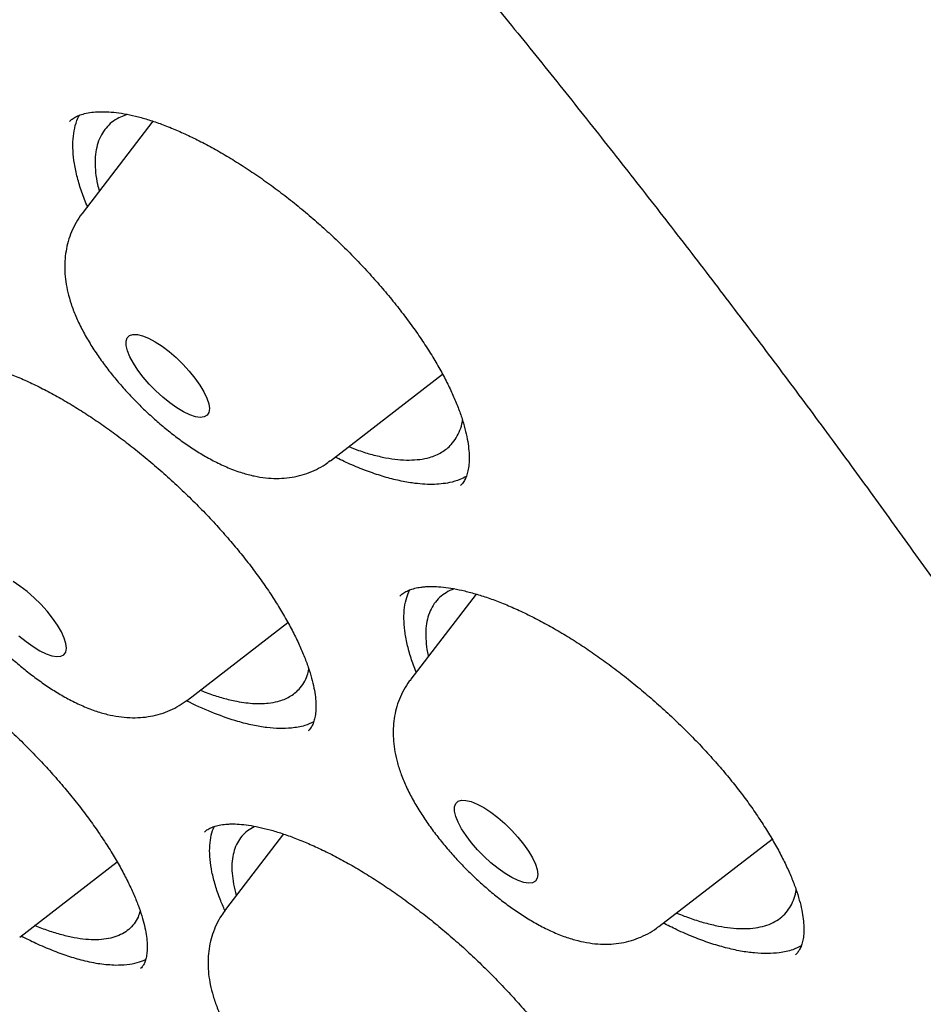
# Model space of a CAD drawing. Header units: millimetres. Extents: x 8 to 795, y 12 to 1770.
# Tile 31 of 127: x 616.61 to 623.1, y 666.05 to 673.13. Entities that reach past the tile are written whole.
import ezdxf

# ---------------------------------------------------------------- set-up
doc = ezdxf.new("R2010")
doc.units = ezdxf.units.MM

msp = doc.modelspace()

# ---------------------------------------------------------------- linework, layer by layer
at = {"color": 7, "linetype": 'Continuous', "lineweight": 30}
for p, q in [((617.3782, 672.4495), (617.3174, 672.4255)), ((617.5627, 672.4005), (617.0548, 671.7375)), ((618.8378, 669.9604), (619.6433, 670.5817)), ((619.7293, 669.0394), (619.6948, 669.0267)), ((619.884, 669.0022), (619.4144, 668.3893)), ((617.8108, 668.2402), (618.5322, 668.7966)), ((618.5004, 667.2773), (618.0844, 666.7343)), ((621.1973, 666.6122), (622.0112, 667.2399)), ((616.6057, 666.5366), (617.3055, 667.0762))]:
    msp.add_line(p, q, dxfattribs=at)
at = {"color": 7, "linetype": 'Continuous', "lineweight": 30, "flags": 128}
for points in [[(617.8646, 670.5539), (617.9, 670.5038), (617.9288, 670.4555), (617.95, 670.4106), (617.9632, 670.3703), (617.9679, 670.3357), (617.964, 670.3079), (617.9516, 670.2876), (617.931, 670.2755), (617.9029, 670.2718), (617.8681, 670.2768), (617.8275, 670.2901), (617.7823, 670.3116), (617.7339, 670.3405), (617.6836, 670.376), (617.6329, 670.417), (617.5832, 670.4625), (617.5359, 670.5111), (617.4925, 670.5614), (617.4541, 670.612), (617.4219, 670.6614), (617.3968, 670.7081), (617.3795, 670.7509), (617.3706, 670.7885), (617.3702, 670.8198), (617.3784, 670.8439), (617.3949, 670.8602), (617.4193, 670.8681), (617.4509, 670.8674), (617.4888, 670.8583), (617.5318, 670.8408), (617.5788, 670.8155), (617.6283, 670.7832), (617.679, 670.7448), (617.7294, 670.7014), (617.7781, 670.6541), (617.8236, 670.6045), (617.8646, 670.5539)], [(616.6, 668.702), (616.6507, 668.6603), (616.7011, 668.6241), (616.7499, 668.5944), (616.7955, 668.5721), (616.8366, 668.5577), (616.8722, 668.5518), (616.9011, 668.5545), (616.9226, 668.5656), (616.936, 668.585), (616.9409, 668.6119), (616.9372, 668.6458), (616.925, 668.6855), (616.9047, 668.7299), (616.8768, 668.7778), (616.8421, 668.8278), (616.8016, 668.8785), (616.7566, 668.9283), (616.7082, 668.9758), (616.658, 669.0198), (616.6072, 669.0589), (616.5575, 669.0919)], [(620.2605, 667.1542), (620.289, 667.106), (620.3101, 667.0612), (620.323, 667.021), (620.3275, 666.9866), (620.3233, 666.959), (620.3107, 666.939), (620.2899, 666.9271), (620.2616, 666.9237), (620.2266, 666.9288), (620.1859, 666.9424), (620.1406, 666.9641), (620.0921, 666.9932), (620.0418, 667.0288), (619.991, 667.0701), (619.9414, 667.1157), (619.8942, 667.1643), (619.8509, 667.2147), (619.8127, 667.2652), (619.7807, 667.3145), (619.7558, 667.3612), (619.7388, 667.4038), (619.73, 667.4412), (619.7299, 667.4723), (619.7383, 667.4963), (619.7551, 667.5123), (619.7797, 667.52), (619.8115, 667.5191), (619.8495, 667.5097), (619.8926, 667.492), (619.9397, 667.4665), (619.9893, 667.434), (620.04, 667.3955), (620.0904, 667.3519), (620.1389, 667.3046), (620.1843, 667.2549), (620.2252, 667.2043), (620.2605, 667.1542)]]:
    msp.add_lwpolyline(points, dxfattribs=at)
at = {"color": 7, "linetype": 'Continuous', "lineweight": 30}
for points, knots in [([(581.8661, 697.9839), (581.8324, 697.9515), (581.7696, 697.891), (581.6885, 697.8084), (581.6236, 697.7402), (581.5746, 697.6871), (581.5295, 697.6372), (581.4861, 697.5879), (581.4389, 697.5332), (581.3902, 697.4752), (581.3371, 697.41), (581.2828, 697.3413), (581.2327, 697.2756), (581.1875, 697.2148), (581.1388, 697.1473), (581.0834, 697.0679), (581.0195, 696.9725), (580.9528, 696.8678), (580.8851, 696.7562), (580.8187, 696.6404), (580.7563, 696.5254), (580.6979, 696.4117), (580.6442, 696.3011), (580.5946, 696.1933), (580.5503, 696.0918), (580.5108, 695.9965), (580.4755, 695.9074), (580.4398, 695.8128), (580.4015, 695.7062), (580.3592, 695.5805), (580.316, 695.4422), (580.2752, 695.2996), (580.2384, 695.1598), (580.2067, 695.0279), (580.1779, 694.898), (580.1529, 694.7739), (580.1309, 694.6547), (580.1129, 694.5474), (580.0978, 694.4494), (580.0847, 694.3574), (580.0721, 694.2612), (580.059, 694.1496), (580.0458, 694.0212), (580.0337, 693.8818), (580.0236, 693.738), (580.0129, 693.5404), (580.0054, 693.2914), (580.0054, 692.9927), (580.0135, 692.7014), (580.0288, 692.4121), (580.0499, 692.1385), (580.0753, 691.8802), (580.1033, 691.6398), (580.1363, 691.3933), (580.1758, 691.1326), (580.22, 690.8715), (580.2675, 690.6169), (580.3149, 690.3811), (580.3639, 690.1536), (580.4131, 689.9378), (580.4618, 689.7347), (580.5094, 689.545), (580.5556, 689.3678), (580.6028, 689.1924), (580.6547, 689.0065), (580.7143, 688.8), (580.7826, 688.5718), (580.8591, 688.3258), (580.943, 688.0658), (581.0466, 687.7568), (581.1728, 687.3961), (581.2896, 687.0784), (581.3765, 686.8493), (581.4264, 686.7195), (581.4734, 686.599), (581.5154, 686.4926), (581.552, 686.4008), (581.5829, 686.3238), (581.608, 686.2617), (581.6272, 686.2146), (581.6425, 686.1771), (581.6604, 686.1332), (581.6868, 686.0691), (581.7253, 685.9762), (581.7865, 685.83), (581.8686, 685.6368), (581.9685, 685.4064), (582.0702, 685.1764), (582.172, 684.9503), (582.2737, 684.7283), (582.3752, 684.5104), (582.4773, 684.2944), (582.5996, 684.0399), (582.7479, 683.7368), (582.9279, 683.3772), (583.1251, 682.9922), (583.3406, 682.5815), (583.5329, 682.2237), (583.6958, 681.926), (583.8214, 681.6993), (583.9456, 681.4777), (584.0637, 681.2692), (584.1733, 681.0778), (584.2739, 680.9036), (584.3652, 680.7468), (584.4501, 680.6021), (584.5271, 680.4715), (584.5952, 680.3569), (584.6508, 680.2637), (584.6955, 680.189), (584.7349, 680.1234), (584.7757, 680.0556), (584.8324, 679.9619), (584.9104, 679.8334), (585.0133, 679.665), (585.1364, 679.4653), (585.2716, 679.248), (585.4174, 679.0158), (585.5718, 678.7723), (585.7383, 678.5125), (585.912, 678.2444), (586.0879, 677.9757), (586.3443, 677.5883), (586.6841, 677.0834), (587.1387, 676.4237), (587.6264, 675.7327), (588.1481, 675.0119), (588.7154, 674.2464), (589.3311, 673.4363), (589.9991, 672.5804), (590.6772, 671.7336), (591.3652, 670.8954), (592.0619, 670.0668), (592.7664, 669.2485), (593.5022, 668.4131), (594.2722, 667.5593), (595.0793, 666.6862), (595.8994, 665.8204), (596.7315, 664.9629), (597.5597, 664.1295), (598.3823, 663.3207), (599.1978, 662.5366), (600.0206, 661.7632), (600.8498, 661.0014), (601.6844, 660.252), (602.484, 659.5505), (603.2504, 658.8929), (603.9869, 658.2739), (604.7371, 657.657), (605.5012, 657.0425), (606.2788, 656.4315), (607.0692, 655.8252), (607.8653, 655.2296), (608.6591, 654.6508), (609.4412, 654.0954), (610.2084, 653.5651), (610.9293, 653.0802), (611.6052, 652.6375), (612.1118, 652.3139), (612.481, 652.0822), (612.7108, 651.9395), (612.9224, 651.8094), (613.1232, 651.6869), (613.3102, 651.5739), (613.48, 651.472), (613.6062, 651.3969), (613.6977, 651.3427), (613.7656, 651.3027), (613.8396, 651.2591), (613.9296, 651.2063), (614.0426, 651.1403), (614.1794, 651.061), (614.3393, 650.9689), (614.522, 650.8645), (614.7276, 650.7483), (614.9555, 650.6208), (615.2891, 650.4365), (615.7108, 650.2084), (616.2028, 649.9498), (616.6664, 649.7128), (617.1021, 649.4963), (617.5105, 649.2989), (617.8685, 649.1305), (618.1799, 648.9876), (618.4462, 648.8679), (618.6905, 648.7603), (618.9104, 648.6652), (619.1056, 648.5823), (619.2709, 648.5133), (619.4089, 648.4564), (619.5247, 648.4092), (619.6158, 648.3724), (619.6945, 648.3409), (619.7699, 648.3109), (619.8641, 648.2737), (619.9769, 648.2296), (620.1034, 648.1808), (620.2423, 648.128), (620.3893, 648.0729), (620.5409, 648.0171), (620.6896, 647.9633), (620.8314, 647.9128), (620.9664, 647.8656), (621.1268, 647.8103), (621.3074, 647.7495), (621.5029, 647.6856), (621.6714, 647.6318), (621.815, 647.5871), (621.9381, 647.5495), (622.0517, 647.5154), (622.16, 647.4835), (622.2645, 647.4533), (622.3681, 647.4239), (622.4707, 647.3953), (622.576, 647.3665), (622.6874, 647.3367), (622.8113, 647.3042), (622.9504, 647.2688), (623.1042, 647.2309), (623.2945, 647.1856), (623.5155, 647.1358), (623.761, 647.0839), (624.0038, 647.0362), (624.217, 646.9975), (624.4014, 646.9665), (624.5564, 646.942), (624.7029, 646.9204), (624.8353, 646.9022), (624.9496, 646.8874), (625.0382, 646.8767), (625.1053, 646.8689), (625.1608, 646.8627), (625.2235, 646.8559), (625.2999, 646.8481), (625.3908, 646.8393), (625.4945, 646.8302), (625.6321, 646.8192), (625.7916, 646.8084), (625.9626, 646.7995), (626.1128, 646.7937), (626.2349, 646.7906), (626.3315, 646.789), (626.4069, 646.7883), (626.479, 646.7882), (626.5571, 646.7885), (626.6482, 646.7897), (626.7528, 646.7921), (626.8693, 646.796), (626.9932, 646.8017), (627.1202, 646.8094), (627.2468, 646.8187), (627.3967, 646.8319), (627.5663, 646.8501), (627.7521, 646.8743), (627.9309, 646.9018), (628.1054, 646.9327), (628.2781, 646.9676), (628.4481, 647.0062), (628.611, 647.0476), (628.7466, 647.0855), (628.8585, 647.1192), (628.9539, 647.1494), (629.0569, 647.184), (629.1651, 647.2224), (629.2713, 647.2625), (629.3692, 647.3015), (629.4577, 647.3386), (629.5409, 647.3749), (629.623, 647.4123), (629.7085, 647.4529), (629.7988, 647.4977), (629.8902, 647.5451), (629.9797, 647.5937), (630.0696, 647.6446), (630.1641, 647.7006), (630.2532, 647.7558), (630.331, 647.8061), (630.3914, 647.8464), (630.442, 647.8811), (630.4874, 647.9128), (630.5333, 647.9456), (630.5891, 647.9863), (630.6527, 648.0341), (630.7201, 648.0865), (630.7838, 648.1375), (630.8454, 648.1883), (630.9062, 648.2398), (630.9706, 648.2962), (631.0371, 648.3561), (631.1064, 648.4206), (631.1751, 648.487), (631.2532, 648.5643), (631.3129, 648.6267), (631.3415, 648.6565)], [0, 0, 0, 0, 0.0024681, 0.0046028, 0.0064061, 0.0078893, 0.0091771, 0.0106297, 0.0118767, 0.0132914, 0.015066, 0.0168846, 0.0185536, 0.0200751, 0.0215325, 0.0236744, 0.0260139, 0.0286505, 0.0314493, 0.0342277, 0.0370437, 0.0396758, 0.042368, 0.0448859, 0.0472274, 0.0494012, 0.0514271, 0.0533062, 0.0558119, 0.0586247, 0.0616996, 0.0649479, 0.0679359, 0.0707229, 0.0733782, 0.0761835, 0.0785111, 0.0807923, 0.0827893, 0.0844999, 0.0863801, 0.0886098, 0.0912141, 0.094041, 0.0968477, 0.099631, 0.105494, 0.1110747, 0.1163895, 0.1215779, 0.1268046, 0.1310404, 0.1352193, 0.1393532, 0.1437557, 0.1485199, 0.1525113, 0.1564368, 0.1601383, 0.1636161, 0.1668689, 0.1698815, 0.1726492, 0.1752496, 0.1781235, 0.1813402, 0.1848329, 0.188638, 0.1925792, 0.196612, 0.2025187, 0.2086112, 0.2105643, 0.2125004, 0.2142451, 0.2157752, 0.2170905, 0.2181912, 0.2190773, 0.2197488, 0.220206, 0.2206774, 0.2216236, 0.2229427, 0.2246346, 0.2278361, 0.231115, 0.2343227, 0.2374591, 0.2405243, 0.2435184, 0.2464414, 0.2493875, 0.2539217, 0.2587628, 0.2639104, 0.2693645, 0.275125, 0.2780659, 0.2810806, 0.2840179, 0.2867262, 0.2892055, 0.291456, 0.2934776, 0.2952704, 0.2970392, 0.2985093, 0.2996812, 0.3006214, 0.3013798, 0.3021968, 0.3032225, 0.3049736, 0.3071193, 0.3096594, 0.3125939, 0.315393, 0.3184759, 0.3218228, 0.3252121, 0.3285819, 0.3319323, 0.3397526, 0.3474648, 0.3565049, 0.3653921, 0.3741268, 0.3847468, 0.3952308, 0.4056205, 0.4159159, 0.4261172, 0.4362245, 0.4462381, 0.4572054, 0.4681723, 0.4791384, 0.4901041, 0.5010698, 0.5114542, 0.5218388, 0.5322238, 0.5426091, 0.5529949, 0.5633813, 0.5722944, 0.5813323, 0.5905287, 0.5998834, 0.6093966, 0.6190687, 0.6289, 0.6386627, 0.6483159, 0.6578035, 0.6671256, 0.6751922, 0.6831305, 0.6862141, 0.6891635, 0.6918446, 0.6942573, 0.6968166, 0.698983, 0.7007565, 0.7016527, 0.7024947, 0.7033607, 0.7044971, 0.7059543, 0.707712, 0.7097704, 0.7121295, 0.7147893, 0.7177498, 0.7210067, 0.7278309, 0.7343321, 0.74051, 0.7463646, 0.7518955, 0.7571028, 0.761027, 0.7647381, 0.7681455, 0.7712208, 0.7739638, 0.7763744, 0.7782207, 0.7798286, 0.7813093, 0.7821157, 0.7831931, 0.7845415, 0.7861611, 0.7880519, 0.7900061, 0.7921846, 0.7944547, 0.7966334, 0.7987196, 0.8007133, 0.8026145, 0.8058596, 0.8087934, 0.8114159, 0.8134941, 0.8153269, 0.8170405, 0.8187019, 0.8203112, 0.8218682, 0.8235074, 0.8250857, 0.8267833, 0.8287274, 0.8309181, 0.8333556, 0.8360397, 0.8400241, 0.8440233, 0.8480127, 0.8519922, 0.8546398, 0.857283, 0.8598413, 0.8621109, 0.8640816, 0.8657533, 0.8667106, 0.8675783, 0.8686538, 0.8699899, 0.8715868, 0.8734445, 0.8754828, 0.8789271, 0.882023, 0.8847702, 0.8871578, 0.8887659, 0.8901377, 0.8913634, 0.8928003, 0.8945223, 0.8965028, 0.8987418, 0.901182, 0.9036456, 0.90612, 0.9086051, 0.9125041, 0.9162635, 0.9198427, 0.9234359, 0.9270694, 0.9306768, 0.9342329, 0.9375492, 0.9395013, 0.9415613, 0.9438454, 0.946353, 0.9488361, 0.9510543, 0.9530538, 0.9549235, 0.9568041, 0.9587879, 0.9609447, 0.9631884, 0.9653065, 0.9673416, 0.9696112, 0.9721694, 0.9739136, 0.9754304, 0.9766995, 0.977728, 0.9788217, 0.9801434, 0.981948, 0.9836954, 0.9853214, 0.9868482, 0.9884224, 0.9900353, 0.9918329, 0.9938819, 0.9960906, 0.9981334, 1, 1, 1, 1]), ([(582.7413, 695.7617), (582.7894, 695.8033), (582.886, 695.8868), (583.0402, 696.0033), (583.2013, 696.1133), (583.3694, 696.2159), (583.5443, 696.3113), (583.726, 696.3993), (583.9143, 696.48), (584.1092, 696.5533), (584.3107, 696.6193), (584.5187, 696.678), (584.7331, 696.7294), (584.9539, 696.7735), (585.181, 696.8102), (585.4145, 696.8397), (585.6543, 696.8618), (585.9002, 696.8766), (586.1523, 696.884), (586.4105, 696.8841), (586.6747, 696.8768), (586.945, 696.8621), (587.221, 696.8401), (587.503, 696.8107), (587.7906, 696.7739), (588.0839, 696.7297), (588.3828, 696.6781), (588.6871, 696.6192), (588.9968, 696.5529), (589.3118, 696.4792), (589.632, 696.3982), (589.9572, 696.3099), (590.2874, 696.2142), (590.6225, 696.1113), (590.9624, 696.0011), (591.3069, 695.8836), (591.6559, 695.759), (592.0094, 695.6272), (592.3672, 695.4883), (592.7292, 695.3422), (593.0953, 695.1892), (593.4654, 695.0291), (593.8393, 694.862), (594.217, 694.6881), (594.5982, 694.5072), (594.983, 694.3196), (595.3711, 694.1252), (595.7625, 693.9242), (596.157, 693.7165), (596.5545, 693.5022), (596.9549, 693.2814), (597.358, 693.0542), (597.7637, 692.8206), (598.1719, 692.5808), (598.5825, 692.3347), (598.9953, 692.0824), (599.4102, 691.8241), (599.8271, 691.5598), (600.2458, 691.2896), (600.6663, 691.0136), (601.0883, 690.7318), (601.5117, 690.4444), (601.9365, 690.1514), (602.3625, 689.8529), (602.7895, 689.5491), (603.2174, 689.2399), (603.6461, 688.9256), (604.0755, 688.6062), (604.5053, 688.2817), (604.9356, 687.9524), (605.3661, 687.6183), (605.7967, 687.2795), (606.2273, 686.9361), (606.6577, 686.5882), (607.0879, 686.2359), (607.5176, 685.8794), (607.9468, 685.5187), (608.3753, 685.154), (608.803, 684.7853), (609.2297, 684.4128), (609.6553, 684.0367), (610.0798, 683.6569), (610.5029, 683.2737), (610.9245, 682.8871), (611.3444, 682.4972), (611.7627, 682.1043), (612.1791, 681.7084), (612.5935, 681.3096), (613.0057, 680.9081), (613.4158, 680.5039), (613.8234, 680.0973), (614.2285, 679.6882), (614.631, 679.277), (615.0308, 678.8636), (615.4276, 678.4482), (615.8215, 678.031), (616.2122, 677.612), (616.5997, 677.1915), (616.9839, 676.7694), (617.3645, 676.3461), (617.7416, 675.9215), (618.1149, 675.4958), (618.4844, 675.0692), (618.85, 674.6418), (619.2115, 674.2137), (619.5688, 673.785), (619.9219, 673.356), (620.2706, 672.9266), (620.6147, 672.4971), (620.9543, 672.0676), (621.2891, 671.6382), (621.6192, 671.2091), (621.9443, 670.7803), (622.2644, 670.352), (622.5795, 669.9244), (622.8893, 669.4976), (623.1937, 669.0717), (623.4928, 668.6469), (623.7864, 668.2232), (624.0745, 667.8009), (624.3568, 667.38), (624.6334, 666.9606), (624.9042, 666.543), (625.169, 666.1272), (625.4278, 665.7134), (625.6805, 665.3017), (625.9271, 664.8922), (626.1674, 664.4851), (626.4014, 664.0805), (626.6291, 663.6784), (626.8502, 663.2791), (627.0649, 662.8827), (627.2729, 662.4893), (627.4743, 662.099), (627.669, 661.7119), (627.857, 661.3282), (628.0381, 660.948), (628.2123, 660.5713), (628.3796, 660.1984), (628.5399, 659.8294), (628.6931, 659.4643), (628.8393, 659.1033), (628.9784, 658.7465), (629.1103, 658.394), (629.2351, 658.046), (629.3526, 657.7024), (629.4629, 657.3636), (629.5658, 657.0294), (629.6615, 656.7002), (629.7498, 656.3759), (629.8308, 656.0567), (629.9044, 655.7427), (629.9706, 655.434), (630.0295, 655.1307), (630.0809, 654.8328), (630.1249, 654.5405), (630.1615, 654.2539), (630.1908, 653.973), (630.2126, 653.6979), (630.227, 653.4288), (630.2341, 653.1657), (630.2338, 652.9086), (630.2261, 652.6577), (630.2111, 652.413), (630.1888, 652.1745), (630.1591, 651.9423), (630.1222, 651.7165), (630.078, 651.4971), (630.0265, 651.2841), (629.9678, 651.0775), (629.9018, 650.8775), (629.8285, 650.684), (629.748, 650.4971), (629.6601, 650.3167), (629.565, 650.143), (629.4626, 649.9759), (629.3528, 649.8158), (629.2391, 649.6656), (629.1584, 649.5724), (629.1196, 649.5276)], [0, 0, 0, 0, 0.005729, 0.011506, 0.017276, 0.023036, 0.028785, 0.034521, 0.040244, 0.045954, 0.051651, 0.057336, 0.06301, 0.068675, 0.074331, 0.079981, 0.085624, 0.091262, 0.096896, 0.102528, 0.108156, 0.113783, 0.119409, 0.125034, 0.130659, 0.136284, 0.141909, 0.147534, 0.15316, 0.158786, 0.164414, 0.170042, 0.175671, 0.181301, 0.186932, 0.192564, 0.198197, 0.203831, 0.209466, 0.215101, 0.220738, 0.226375, 0.232014, 0.237653, 0.243293, 0.248933, 0.254574, 0.260216, 0.265859, 0.271502, 0.277146, 0.282791, 0.288436, 0.294081, 0.299727, 0.305373, 0.31102, 0.316667, 0.322315, 0.327963, 0.333611, 0.33926, 0.344909, 0.350558, 0.356208, 0.361858, 0.367508, 0.373158, 0.378809, 0.384459, 0.39011, 0.395761, 0.401413, 0.407064, 0.412716, 0.418368, 0.424019, 0.429672, 0.435324, 0.440976, 0.446628, 0.452281, 0.457933, 0.463586, 0.469238, 0.474891, 0.480544, 0.486196, 0.491849, 0.497502, 0.503155, 0.508808, 0.51446, 0.520113, 0.525766, 0.531418, 0.537071, 0.542724, 0.548376, 0.554029, 0.559681, 0.565334, 0.570986, 0.576638, 0.58229, 0.587942, 0.593594, 0.599245, 0.604897, 0.610548, 0.616199, 0.62185, 0.627501, 0.633152, 0.638802, 0.644452, 0.650102, 0.655752, 0.661401, 0.66705, 0.672699, 0.678347, 0.683995, 0.689643, 0.69529, 0.700937, 0.706583, 0.71223, 0.717875, 0.72352, 0.729165, 0.734809, 0.740452, 0.746095, 0.751737, 0.757378, 0.763019, 0.768659, 0.774298, 0.779937, 0.785575, 0.791211, 0.796847, 0.802482, 0.808116, 0.813749, 0.819382, 0.825013, 0.830643, 0.836272, 0.8419, 0.847527, 0.853154, 0.858779, 0.864404, 0.870029, 0.875652, 0.881276, 0.8869, 0.892524, 0.898149, 0.903775, 0.909403, 0.915034, 0.920667, 0.926305, 0.931948, 0.937597, 0.943253, 0.948918, 0.954593, 0.960278, 0.965976, 0.971686, 0.97741, 0.983146, 0.988896, 0.994657, 1, 1, 1, 1]), ([(582.6634, 695.3287), (582.6199, 695.2782), (582.5328, 695.1769), (582.4113, 695.016), (582.2963, 694.8483), (582.1888, 694.6736), (582.0887, 694.492), (581.9959, 694.3036), (581.9106, 694.1083), (581.8327, 693.9061), (581.7624, 693.6972), (581.6997, 693.4817), (581.6445, 693.2595), (581.597, 693.0308), (581.5572, 692.7956), (581.5251, 692.554), (581.5007, 692.3062), (581.484, 692.0523), (581.4751, 691.7922), (581.4739, 691.5262), (581.4805, 691.2543), (581.4947, 690.9767), (581.5167, 690.6934), (581.5463, 690.4046), (581.5837, 690.1103), (581.6286, 689.8106), (581.6812, 689.5056), (581.7414, 689.1956), (581.8092, 688.8804), (581.8844, 688.5603), (581.9672, 688.2353), (582.0575, 687.9055), (582.1551, 687.5711), (582.2602, 687.2321), (582.3726, 686.8886), (582.4924, 686.5408), (582.6194, 686.1887), (582.7536, 685.8324), (582.895, 685.4721), (583.0435, 685.1079), (583.1991, 684.7398), (583.3617, 684.368), (583.5314, 683.9926), (583.7079, 683.6136), (583.8913, 683.2313), (584.0815, 682.8458), (584.2784, 682.457), (584.482, 682.0652), (584.6923, 681.6705), (584.9091, 681.2731), (585.1323, 680.8729), (585.362, 680.4701), (585.598, 680.0649), (585.8403, 679.6575), (586.0888, 679.2478), (586.3434, 678.836), (586.604, 678.4223), (586.8705, 678.0068), (587.143, 677.5896), (587.4212, 677.1708), (587.7051, 676.7507), (587.9946, 676.3292), (588.2897, 675.9065), (588.5901, 675.4828), (588.8959, 675.0582), (589.207, 674.6328), (589.5232, 674.2067), (589.8444, 673.7801), (590.1705, 673.3531), (590.5015, 672.9259), (590.8373, 672.4986), (591.1777, 672.0712), (591.5226, 671.644), (591.8719, 671.217), (592.2256, 670.7905), (592.5834, 670.3645), (592.9454, 669.9391), (593.3113, 669.5146), (593.6811, 669.0909), (594.0546, 668.6684), (594.4318, 668.247), (594.8125, 667.8269), (595.1966, 667.4083), (595.584, 666.9913), (595.9746, 666.576), (596.3682, 666.1625), (596.7647, 665.7509), (597.164, 665.3415), (597.5659, 664.9343), (597.9705, 664.5294), (598.3774, 664.127), (598.7867, 663.7272), (599.1981, 663.3301), (599.6115, 662.9359), (600.0269, 662.5446), (600.444, 662.1564), (600.8629, 661.7715), (601.2832, 661.3898), (601.7049, 661.0116), (602.1279, 660.6369), (602.552, 660.266), (602.9772, 659.8988), (603.4032, 659.5355), (603.8299, 659.1763), (604.2573, 658.8211), (604.6851, 658.4703), (605.1133, 658.1237), (605.5416, 657.7817), (605.9701, 657.4442), (606.3985, 657.1113), (606.8267, 656.7833), (607.2546, 656.4601), (607.6821, 656.1419), (608.1089, 655.8287), (608.5351, 655.5207), (608.9604, 655.218), (609.3848, 654.9207), (609.808, 654.6288), (610.23, 654.3424), (610.6506, 654.0617), (611.0698, 653.7867), (611.4873, 653.5175), (611.9031, 653.2542), (612.317, 652.9969), (612.7289, 652.7456), (613.1386, 652.5005), (613.5461, 652.2615), (613.9513, 652.0289), (614.3539, 651.8025), (614.7539, 651.5827), (615.1512, 651.3693), (615.5456, 651.1624), (615.937, 650.9622), (616.3253, 650.7687), (616.7104, 650.582), (617.0922, 650.402), (617.4705, 650.2289), (617.8453, 650.0628), (618.2164, 649.9036), (618.5837, 649.7514), (618.9471, 649.6064), (619.3065, 649.4684), (619.6618, 649.3377), (620.0129, 649.2141), (620.3597, 649.0978), (620.7021, 648.9889), (621.0399, 648.8872), (621.3731, 648.793), (621.7016, 648.7062), (622.0253, 648.6268), (622.3441, 648.5549), (622.6579, 648.4906), (622.9666, 648.4338), (623.2701, 648.3845), (623.5682, 648.3429), (623.8611, 648.3089), (624.1484, 648.2826), (624.4302, 648.264), (624.7063, 648.2531), (624.9766, 648.2498), (625.241, 648.2543), (625.4995, 648.2666), (625.752, 648.2866), (625.9983, 648.3144), (626.2383, 648.3499), (626.4719, 648.3931), (626.6991, 648.444), (626.9197, 648.5026), (627.1337, 648.5689), (627.3409, 648.6428), (627.5412, 648.7243), (627.7347, 648.8132), (627.9212, 648.9096), (628.1006, 649.0134), (628.273, 649.1244), (628.438, 649.243), (628.5802, 649.3547), (628.6644, 649.43), (628.6986, 649.4606)], [0, 0, 0, 0, 0.005547, 0.011121, 0.016701, 0.022287, 0.027881, 0.033486, 0.039101, 0.044728, 0.050367, 0.056017, 0.061677, 0.067348, 0.073028, 0.078717, 0.084412, 0.090114, 0.09582, 0.101531, 0.107245, 0.112961, 0.11868, 0.124399, 0.130119, 0.13584, 0.141561, 0.147281, 0.153001, 0.15872, 0.164439, 0.170157, 0.175873, 0.181589, 0.187304, 0.193018, 0.198731, 0.204443, 0.210154, 0.215864, 0.221573, 0.227281, 0.232988, 0.238695, 0.244401, 0.250106, 0.25581, 0.261514, 0.267216, 0.272919, 0.278621, 0.284322, 0.290022, 0.295722, 0.301422, 0.307121, 0.31282, 0.318518, 0.324216, 0.329914, 0.335611, 0.341308, 0.347004, 0.352701, 0.358397, 0.364092, 0.369788, 0.375483, 0.381178, 0.386873, 0.392568, 0.398262, 0.403956, 0.40965, 0.415344, 0.421038, 0.426732, 0.432425, 0.438119, 0.443812, 0.449505, 0.455198, 0.460892, 0.466585, 0.472278, 0.477971, 0.483663, 0.489356, 0.495049, 0.500742, 0.506435, 0.512128, 0.517821, 0.523514, 0.529206, 0.534899, 0.540592, 0.546286, 0.551979, 0.557672, 0.563365, 0.569058, 0.574752, 0.580445, 0.586139, 0.591833, 0.597527, 0.603221, 0.608915, 0.61461, 0.620304, 0.625999, 0.631694, 0.637389, 0.643085, 0.648781, 0.654477, 0.660173, 0.665869, 0.671566, 0.677264, 0.682961, 0.688659, 0.694357, 0.700056, 0.705755, 0.711455, 0.717155, 0.722856, 0.728557, 0.734259, 0.739961, 0.745664, 0.751367, 0.757072, 0.762777, 0.768482, 0.774189, 0.779896, 0.785604, 0.791313, 0.797023, 0.802734, 0.808446, 0.814159, 0.819873, 0.825588, 0.831304, 0.837021, 0.842738, 0.848457, 0.854177, 0.859897, 0.865618, 0.87134, 0.877062, 0.882784, 0.888505, 0.894225, 0.899944, 0.905661, 0.911375, 0.917086, 0.922792, 0.928493, 0.934188, 0.939875, 0.945553, 0.951222, 0.956881, 0.962528, 0.968164, 0.973788, 0.9794, 0.985002, 0.990594, 0.996178, 1, 1, 1, 1]), ([(616.9621, 672.398), (616.9687, 672.4043), (616.9824, 672.4175), (617.0112, 672.4342), (617.0486, 672.4495), (617.0944, 672.4611), (617.1493, 672.4682), (617.2111, 672.4699), (617.2797, 672.4657), (617.3548, 672.4553), (617.4358, 672.4385), (617.522, 672.4149), (617.6125, 672.3848), (617.707, 672.3479), (617.8052, 672.3045), (617.9073, 672.2543), (618.0132, 672.1973), (618.1219, 672.1337), (618.2325, 672.0639), (618.3439, 671.9886), (618.455, 671.9082), (618.5649, 671.8236), (618.6725, 671.7354), (618.7771, 671.6443), (618.8787, 671.5504), (618.9776, 671.4535), (619.0739, 671.3535), (619.1669, 671.2511), (619.2559, 671.147), (619.3403, 671.0419), (619.4192, 670.9369), (619.4921, 670.8328), (619.5584, 670.7305), (619.6177, 670.6308), (619.6696, 670.5346), (619.7141, 670.4423), (619.7515, 670.3538), (619.7819, 670.2694), (619.8054, 670.1896), (619.822, 670.1154), (619.8319, 670.0473), (619.8356, 669.9861), (619.8335, 669.9323), (619.8264, 669.8862), (619.8153, 669.8477), (619.8004, 669.8161), (619.787, 669.795), (619.7755, 669.7847), (619.772, 669.7815)], [0, 0, 0, 0, 0.021465, 0.044811, 0.066511, 0.089553, 0.111617, 0.133263, 0.154766, 0.176237, 0.197705, 0.219164, 0.240584, 0.26183, 0.283113, 0.304811, 0.326855, 0.34917, 0.371668, 0.394258, 0.416833, 0.439293, 0.461565, 0.483593, 0.505381, 0.527354, 0.54954, 0.571896, 0.59437, 0.6169, 0.639402, 0.661804, 0.68404, 0.706058, 0.727811, 0.749253, 0.770629, 0.792066, 0.813495, 0.834888, 0.856224, 0.877509, 0.898793, 0.920177, 0.941919, 0.964529, 0.989004, 1, 1, 1, 1]), ([(617.0919, 671.7858), (617.0778, 671.8213), (617.0491, 671.8933), (617.0184, 671.9968), (616.9972, 672.0957), (616.9871, 672.1881), (616.9875, 672.2735), (616.9994, 672.3518), (617.015, 672.4084), (617.0302, 672.4357), (617.0339, 672.4425)], [0, 0, 0, 0, 0.1321461, 0.2684744, 0.4070743, 0.5418493, 0.677586, 0.8147868, 0.9539875, 1, 1, 1, 1]), ([(617.3174, 672.4255), (617.3002, 672.4151), (617.2657, 672.3944), (617.2241, 672.3525), (617.1904, 672.3028), (617.1661, 672.245), (617.1512, 672.1803), (617.1455, 672.1093), (617.1497, 672.0308), (617.16, 671.9598), (617.1725, 671.9131), (617.1768, 671.8967)], [0, 0, 0, 0, 0.115329, 0.230659, 0.348903, 0.468018, 0.583366, 0.699521, 0.816927, 0.936046, 1, 1, 1, 1]), ([(617.055, 671.7373), (617.0542, 671.7364), (617.0369, 671.7165), (617.0104, 671.6723), (616.9768, 671.6062), (616.9528, 671.537), (616.9368, 671.4663), (616.9288, 671.3942), (616.9284, 671.3207), (616.9356, 671.2455), (616.9507, 671.1673), (616.9744, 671.0849), (617.0077, 670.9976), (617.0507, 670.9068), (617.102, 670.8153), (617.1595, 670.7258), (617.2215, 670.6393), (617.2874, 670.5558), (617.3568, 670.475), (617.4295, 670.3971), (617.505, 670.3222), (617.5831, 670.2505), (617.6634, 670.1825), (617.7459, 670.1184), (617.8306, 670.0585), (617.9179, 670.0031), (618.0086, 669.9527), (618.1041, 669.908), (618.1983, 669.8733), (618.2882, 669.8496), (618.3702, 669.8364), (618.4487, 669.8318), (618.5245, 669.8356), (618.5981, 669.8475), (618.6692, 669.8676), (618.7368, 669.8962), (618.7932, 669.9269), (618.8243, 669.9515), (618.8362, 669.9608)], [0, 0, 0, 0, 0.001121, 0.024848, 0.048261, 0.071545, 0.094911, 0.118618, 0.143001, 0.168505, 0.195707, 0.225261, 0.257586, 0.292119, 0.326783, 0.360369, 0.392874, 0.424573, 0.455734, 0.486578, 0.517287, 0.548024, 0.578905, 0.610111, 0.641858, 0.674424, 0.708182, 0.743587, 0.780961, 0.811892, 0.840167, 0.866513, 0.891564, 0.915762, 0.939407, 0.962697, 0.985771, 1, 1, 1, 1]), ([(616.0275, 670.6884), (616.0368, 670.6891), (616.0631, 670.6909), (616.1128, 670.6902), (616.1785, 670.684), (616.2515, 670.6717), (616.3312, 670.653), (616.4172, 670.6276), (616.5087, 670.5955), (616.605, 670.5565), (616.7054, 670.5108), (616.8088, 670.4587), (616.9144, 670.4005), (617.0213, 670.3365), (617.1286, 670.2672), (617.2363, 670.1927), (617.3444, 670.113), (617.453, 670.0282), (617.5613, 669.9384), (617.6686, 669.8445), (617.7737, 669.7473), (617.8758, 669.6475), (617.9738, 669.5462), (618.067, 669.4441), (618.1547, 669.3422), (618.2366, 669.2408), (618.313, 669.1397), (618.3843, 669.0386), (618.4501, 668.9381), (618.5098, 668.8389), (618.563, 668.7421), (618.6092, 668.6486), (618.6482, 668.5593), (618.6798, 668.4752), (618.7039, 668.3971), (618.7208, 668.3258), (618.7309, 668.2622), (618.7348, 668.2056), (618.7333, 668.1562), (618.727, 668.1137), (618.7169, 668.0782), (618.703, 668.049), (618.6907, 668.0296), (618.6804, 668.0206), (618.6775, 668.0181)], [0, 0, 0, 0, 0.012494, 0.035368, 0.058354, 0.08161, 0.1052, 0.129123, 0.153337, 0.17778, 0.202377, 0.227051, 0.251716, 0.2763, 0.300751, 0.325041, 0.34957, 0.374433, 0.399555, 0.424852, 0.450229, 0.475566, 0.500757, 0.525715, 0.550369, 0.57468, 0.598919, 0.623433, 0.648098, 0.672853, 0.697616, 0.722285, 0.746775, 0.771004, 0.794903, 0.818424, 0.841556, 0.864301, 0.887569, 0.911101, 0.935342, 0.960955, 0.98923, 1, 1, 1, 1]), ([(618.9689, 670.0616), (618.9929, 670.0522), (619.0511, 670.0295), (619.14, 670.0027), (619.2341, 669.9807), (619.3225, 669.9678), (619.4046, 669.9637), (619.4808, 669.9685), (619.5612, 669.9846), (619.6398, 670.0178), (619.702, 670.0679), (619.7436, 670.1234), (619.7693, 670.1794), (619.7834, 670.2219), (619.7862, 670.2479), (619.7865, 670.2508)], [0, 0, 0, 0, 0.054197, 0.132096, 0.211552, 0.288537, 0.36606, 0.444417, 0.523915, 0.64033, 0.756744, 0.836263, 0.913239, 0.990216, 1, 1, 1, 1]), ([(619.8136, 669.8466), (619.7989, 669.8389), (619.7628, 669.8199), (619.6833, 669.7981), (619.5711, 669.7862), (619.4429, 669.7953), (619.3211, 669.818), (619.2112, 669.8473), (619.0967, 669.8865), (618.9833, 669.9321), (618.9067, 669.9692), (618.8713, 669.9863)], [0, 0, 0, 0, 0.073452, 0.17974, 0.334528, 0.49183, 0.59842, 0.701431, 0.805175, 0.91004, 1, 1, 1, 1]), ([(619.3372, 668.9869), (619.3397, 668.9898), (619.3493, 669.0007), (619.3709, 669.015), (619.4035, 669.0313), (619.442, 669.0436), (619.4743, 669.0499), (619.4931, 669.0522), (619.4956, 669.0525)], [0, 0, 0, 0, 0.0895836, 0.3402908, 0.5629432, 0.7706541, 0.9689871, 1, 1, 1, 1]), ([(619.4537, 668.4406), (619.4408, 668.4748), (619.4144, 668.5443), (619.3876, 668.6436), (619.3704, 668.7382), (619.3643, 668.8259), (619.3692, 668.9059), (619.3828, 668.9756), (619.3999, 669.0142), (619.4076, 669.0317)], [0, 0, 0, 0, 0.142182, 0.289472, 0.439249, 0.584423, 0.730617, 0.877839, 1, 1, 1, 1]), ([(619.4956, 669.0525), (619.505, 669.0534), (619.5316, 669.0561), (619.5819, 669.0567), (619.6484, 669.0522), (619.7222, 669.0417), (619.8028, 669.0249), (619.8896, 669.0015), (619.9821, 668.9714), (620.0794, 668.9345), (620.1807, 668.891), (620.2852, 668.8409), (620.392, 668.7848), (620.5, 668.7228), (620.6086, 668.6555), (620.7175, 668.5829), (620.827, 668.5051), (620.9369, 668.4219), (621.0467, 668.3339), (621.1553, 668.2417), (621.2618, 668.1459), (621.3653, 668.0476), (621.4647, 667.9475), (621.5592, 667.8466), (621.6481, 667.7458), (621.7312, 667.6452), (621.8089, 667.5447), (621.8813, 667.4442), (621.9483, 667.3441), (622.0091, 667.2451), (622.0634, 667.1484), (622.1106, 667.0548), (622.1505, 666.9653), (622.1828, 666.8807), (622.2077, 666.802), (622.2253, 666.73), (622.2358, 666.6654), (622.2402, 666.6077), (622.2389, 666.5568), (622.2327, 666.5127), (622.2224, 666.4754), (622.2078, 666.444), (622.1941, 666.4222), (622.1823, 666.4115), (622.1785, 666.4081)], [0, 0, 0, 0, 0.012444, 0.035372, 0.058379, 0.081624, 0.105177, 0.129045, 0.153191, 0.177557, 0.20207, 0.226655, 0.251227, 0.275717, 0.300073, 0.324275, 0.348719, 0.373492, 0.398523, 0.423724, 0.449003, 0.474238, 0.499324, 0.524175, 0.548722, 0.572926, 0.597067, 0.621485, 0.646053, 0.670713, 0.695382, 0.71996, 0.744364, 0.768512, 0.792339, 0.815801, 0.83889, 0.861613, 0.884886, 0.908446, 0.932735, 0.95839, 0.986607, 1, 1, 1, 1]), ([(619.6948, 669.0267), (619.6774, 669.0168), (619.6426, 668.9971), (619.6006, 668.9569), (619.5665, 668.9088), (619.5419, 668.8528), (619.5269, 668.7898), (619.521, 668.7206), (619.5255, 668.6438), (619.5326, 668.5882), (619.5409, 668.5568), (619.5413, 668.555)], [0, 0, 0, 0, 0.122257, 0.244514, 0.369862, 0.496131, 0.618408, 0.742204, 0.865999, 0.992274, 1, 1, 1, 1]), ([(614.718, 668.9548), (614.7236, 668.9566), (614.7398, 668.9618), (614.7737, 668.9685), (614.8224, 668.9724), (614.879, 668.9715), (614.9432, 668.9651), (615.0147, 668.9527), (615.0929, 668.9339), (615.1773, 668.9086), (615.2671, 668.8765), (615.3616, 668.8377), (615.4599, 668.7924), (615.5612, 668.7409), (615.6644, 668.6833), (615.7694, 668.62), (615.8761, 668.5509), (615.9848, 668.4759), (616.0948, 668.3953), (616.2051, 668.3097), (616.3148, 668.2198), (616.4228, 668.1263), (616.5282, 668.03), (616.63, 667.9319), (616.7274, 667.8327), (616.8201, 667.7328), (616.9084, 667.6321), (616.9924, 667.5305), (617.0721, 667.4281), (617.1466, 667.3258), (617.2155, 667.2245), (617.2781, 667.1251), (617.3339, 667.0285), (617.3825, 666.9356), (617.4238, 666.8473), (617.4574, 666.7645), (617.4835, 666.6881), (617.5025, 666.6179), (617.515, 666.5539), (617.5212, 666.4965), (617.5219, 666.4464), (617.5177, 666.404), (617.5097, 666.3692), (617.4985, 666.3416), (617.4872, 666.3223), (617.4778, 666.3132), (617.4739, 666.3094)], [0, 0, 0, 0, 0.011821, 0.034367, 0.056397, 0.078326, 0.100358, 0.122632, 0.145185, 0.167991, 0.190996, 0.214134, 0.237332, 0.26051, 0.283604, 0.306523, 0.329677, 0.353182, 0.376964, 0.400942, 0.425027, 0.449112, 0.473086, 0.496868, 0.520389, 0.543611, 0.566725, 0.590099, 0.613646, 0.63731, 0.661029, 0.684708, 0.708263, 0.731615, 0.754694, 0.777436, 0.799797, 0.821707, 0.843783, 0.865858, 0.887977, 0.910254, 0.93294, 0.956543, 0.982113, 1, 1, 1, 1]), ([(616.1452, 668.9887), (616.1557, 668.9739), (616.186, 668.9309), (616.2401, 668.8607), (616.3084, 668.7792), (616.3801, 668.7004), (616.4547, 668.6245), (616.5321, 668.5518), (616.6118, 668.4826), (616.6936, 668.4173), (616.7776, 668.3561), (616.864, 668.2993), (616.9536, 668.2474), (617.0475, 668.2008), (617.1411, 668.1633), (617.2314, 668.1364), (617.3149, 668.1199), (617.3944, 668.1123), (617.4711, 668.1131), (617.5455, 668.1222), (617.6175, 668.1394), (617.6864, 668.165), (617.7515, 668.1976), (617.7905, 668.2261), (617.8097, 668.2401)], [0, 0, 0, 0, 0.026389, 0.07668, 0.126078, 0.174877, 0.22338, 0.271854, 0.320495, 0.369556, 0.419359, 0.470309, 0.522943, 0.577951, 0.635992, 0.686449, 0.732432, 0.774954, 0.815114, 0.853715, 0.891297, 0.928223, 0.964738, 1, 1, 1, 1]), ([(617.9027, 668.3111), (617.9212, 668.3036), (617.9739, 668.2824), (618.0568, 668.2563), (618.1655, 668.2289), (618.2798, 668.2129), (618.3816, 668.2142), (618.4712, 668.2304), (618.5479, 668.2613), (618.6083, 668.3088), (618.6478, 668.3626), (618.6715, 668.4109), (618.6796, 668.4464), (618.6831, 668.4615)], [0, 0, 0, 0, 0.044307, 0.126027, 0.208937, 0.330365, 0.451794, 0.534736, 0.656176, 0.777615, 0.860566, 0.940873, 1, 1, 1, 1]), ([(619.4151, 668.3882), (619.4079, 668.3792), (619.385, 668.3507), (619.355, 668.2971), (619.3254, 668.2296), (619.3047, 668.1597), (619.2921, 668.0884), (619.2873, 668.0158), (619.29, 667.9417), (619.3004, 667.8654), (619.3189, 667.7856), (619.3465, 667.7012), (619.3839, 667.6121), (619.4307, 667.5205), (619.4848, 667.4296), (619.5443, 667.3413), (619.608, 667.2561), (619.6754, 667.1737), (619.7462, 667.0941), (619.8201, 667.0174), (619.8967, 666.9438), (619.9757, 666.8736), (620.057, 666.8072), (620.1404, 666.7448), (620.2261, 666.6867), (620.3147, 666.6334), (620.4072, 666.5852), (620.5002, 666.5453), (620.5909, 666.5154), (620.6759, 666.496), (620.7565, 666.4857), (620.834, 666.484), (620.9091, 666.4905), (620.9819, 666.5052), (621.052, 666.528), (621.1182, 666.5595), (621.1667, 666.5878), (621.1908, 666.6081), (621.1961, 666.6126)], [0, 0, 0, 0, 0.010864, 0.03444, 0.057777, 0.081068, 0.104541, 0.128481, 0.153266, 0.179396, 0.207493, 0.238178, 0.271569, 0.306505, 0.340765, 0.373875, 0.406011, 0.437458, 0.468464, 0.499231, 0.529934, 0.560711, 0.591703, 0.623105, 0.655154, 0.688165, 0.722549, 0.758762, 0.791598, 0.821576, 0.849119, 0.874969, 0.899691, 0.923677, 0.947184, 0.970388, 0.993414, 1, 1, 1, 1]), ([(618.5572, 668.0383), (618.5296, 668.0366), (618.4742, 668.0331), (618.3811, 668.0405), (618.2807, 668.0573), (618.1566, 668.0885), (618.0051, 668.1416), (617.8795, 668.1952), (617.8102, 668.2315), (617.8028, 668.2354)], [0, 0, 0, 0, 0.13755, 0.276069, 0.416062, 0.558077, 0.764823, 0.974931, 1, 1, 1, 1]), ([(618.7175, 668.0832), (618.6967, 668.0734), (618.6497, 668.0512), (618.5903, 668.0429), (618.5572, 668.0383)], [0, 0, 0, 0, 0.4417677, 1, 1, 1, 1]), ([(617.9323, 667.2894), (617.9364, 667.2937), (617.9464, 667.3043), (617.9688, 667.3179), (617.9998, 667.3314), (618.0384, 667.3418), (618.0757, 667.3473), (618.1013, 667.3487), (618.1083, 667.349)], [0, 0, 0, 0, 0.145297, 0.358521, 0.551297, 0.732932, 0.926083, 1, 1, 1, 1]), ([(618.0799, 666.7262), (618.0679, 666.7536), (618.0405, 666.8163), (618.0094, 666.9091), (617.9849, 667.0053), (617.9714, 667.0948), (617.9687, 667.1774), (617.9773, 667.2515), (617.9892, 667.3032), (618.0016, 667.3272), (618.004, 667.3318)], [0, 0, 0, 0, 0.110035, 0.252027, 0.395036, 0.540462, 0.681374, 0.823277, 0.966178, 1, 1, 1, 1]), ([(618.1083, 667.349), (618.1182, 667.3493), (618.1461, 667.35), (618.1983, 667.3472), (618.2666, 667.3384), (618.3422, 667.3235), (618.4244, 667.3021), (618.5128, 667.2741), (618.6066, 667.2394), (618.7051, 667.198), (618.8074, 667.15), (618.9126, 667.0957), (619.0198, 667.0355), (619.1281, 666.9698), (619.2367, 666.899), (619.3454, 666.8232), (619.4543, 666.7426), (619.5636, 666.6569), (619.6724, 666.5667), (619.78, 666.4726), (619.8852, 666.3753), (619.9872, 666.2759), (620.085, 666.1751), (620.1777, 666.0739), (620.2648, 665.9731), (620.3459, 665.8731), (620.4214, 665.7736), (620.4915, 665.6745), (620.5561, 665.5761), (620.6144, 665.4794), (620.6661, 665.3853), (620.7107, 665.2948), (620.7479, 665.2088), (620.7777, 665.1282), (620.8, 665.0539), (620.8152, 664.9867), (620.8237, 664.9274), (620.8262, 664.8753), (620.8236, 664.8305), (620.8166, 664.7928), (620.8061, 664.7619), (620.7928, 664.7366), (620.7811, 664.7236), (620.775, 664.7168)], [0, 0, 0, 0, 0.012637, 0.035583, 0.058728, 0.082221, 0.106088, 0.130308, 0.154828, 0.179578, 0.204479, 0.229453, 0.254408, 0.279276, 0.304003, 0.32857, 0.353375, 0.37851, 0.403901, 0.429462, 0.455098, 0.480688, 0.506124, 0.531319, 0.556202, 0.580731, 0.605186, 0.629914, 0.654785, 0.679738, 0.704682, 0.729519, 0.754159, 0.778518, 0.802527, 0.826142, 0.84936, 0.872208, 0.895679, 0.919493, 0.944271, 0.970955, 1, 1, 1, 1]), ([(618.2901, 667.3287), (618.2734, 667.3194), (618.2399, 667.3006), (618.2, 667.2619), (618.1679, 667.2154), (618.1454, 667.161), (618.1322, 667.0996), (618.1283, 667.032), (618.1343, 666.957), (618.1455, 666.8914), (618.1581, 666.8489), (618.1621, 666.8356)], [0, 0, 0, 0, 0.116481, 0.232962, 0.352388, 0.472692, 0.589191, 0.707138, 0.825084, 0.945392, 1, 1, 1, 1]), ([(621.324, 666.7099), (621.3248, 666.7096), (621.3609, 666.6935), (621.4299, 666.6688), (621.5303, 666.6368), (621.6252, 666.6143), (621.7142, 666.6004), (621.797, 666.5952), (621.874, 666.5988), (621.9436, 666.6113), (622.0049, 666.6324), (622.0581, 666.6619), (622.1032, 666.7), (622.1395, 666.7463), (622.1656, 666.8005), (622.1801, 666.8437), (622.1831, 666.8709), (622.1836, 666.8754)], [0, 0, 0, 0, 0.001636, 0.076746, 0.152663, 0.229686, 0.304292, 0.378898, 0.455391, 0.532446, 0.607054, 0.681663, 0.758159, 0.835218, 0.909813, 0.98493, 1, 1, 1, 1]), ([(617.4706, 666.7233), (617.466, 666.7084), (617.4555, 666.6745), (617.4281, 666.6304), (617.3907, 666.5903), (617.3445, 666.5587), (617.2904, 666.5356), (617.2278, 666.521), (617.1579, 666.5153), (617.0811, 666.5183), (616.9983, 666.53), (616.9088, 666.5504), (616.8138, 666.5802), (616.7479, 666.6036), (616.7135, 666.6189), (616.7128, 666.6191)], [0, 0, 0, 0, 0.0666562, 0.1511349, 0.2373026, 0.3207775, 0.4052874, 0.4897973, 0.5759968, 0.6595027, 0.7435924, 0.8285863, 0.9148187, 0.9983291, 1, 1, 1, 1]), ([(618.0851, 666.7335), (618.0745, 666.7195), (618.0487, 666.6857), (618.0172, 666.6264), (617.9898, 666.5582), (617.9711, 666.4879), (617.9603, 666.4163), (617.9573, 666.3433), (617.9618, 666.2688), (617.9741, 666.1918), (617.9947, 666.111), (618.0246, 666.0254), (618.061, 665.9422), (618.0903, 665.8875), (618.1034, 665.863)], [0, 0, 0, 0, 0.053859, 0.130336, 0.206178, 0.282034, 0.35868, 0.43711, 0.518638, 0.60499, 0.698259, 0.800284, 0.910659, 1, 1, 1, 1]), ([(622.0629, 666.4235), (622.0352, 666.4209), (621.9797, 666.4156), (621.8862, 666.4203), (621.7853, 666.4341), (621.678, 666.4581), (621.5652, 666.4917), (621.4479, 666.5352), (621.3356, 666.583), (621.2613, 666.6203), (621.229, 666.6366)], [0, 0, 0, 0, 0.1268571, 0.2548346, 0.3837051, 0.5146618, 0.6420646, 0.770384, 0.9000904, 1, 1, 1, 1]), ([(616.6157, 666.5442), (616.6512, 666.5264), (616.7268, 666.4885), (616.8385, 666.441), (616.9511, 666.3998), (617.0667, 666.3662), (617.1839, 666.3418), (617.2577, 666.3376), (617.2948, 666.3354)], [0, 0, 0, 0, 0.138281, 0.294055, 0.450932, 0.610453, 0.804161, 1, 1, 1, 1]), ([(622.22, 666.4727), (622.2004, 666.4627), (622.1545, 666.4393), (622.0963, 666.4293), (622.0629, 666.4235)], [0, 0, 0, 0, 0.4262404, 1, 1, 1, 1]), ([(617.2948, 666.3354), (617.3224, 666.336), (617.3779, 666.337), (617.4499, 666.3501), (617.4904, 666.3663), (617.51, 666.3741)], [0, 0, 0, 0, 0.339674, 0.681759, 1, 1, 1, 1])]:
    msp.add_open_spline(points, degree=3, knots=knots, dxfattribs=at)

doc.saveas('drawing.dxf')
